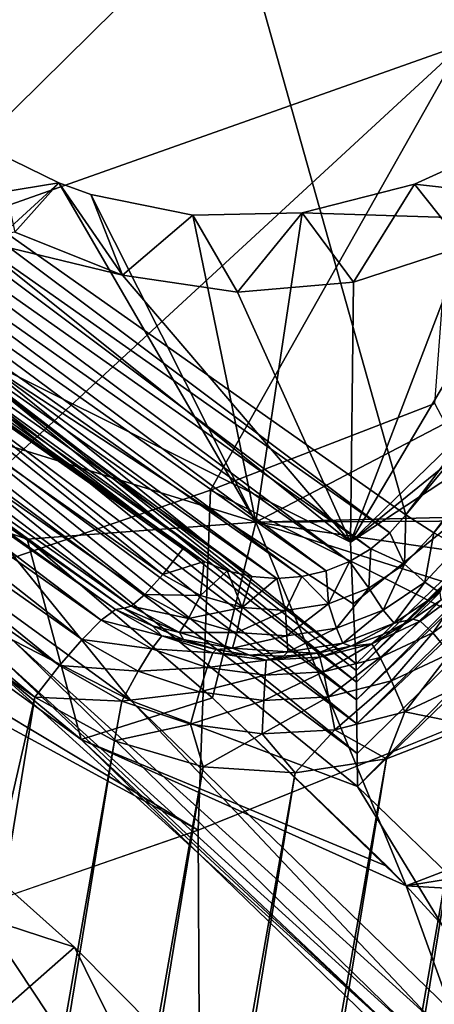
# Model space of a CAD drawing. Header units: metres. Extents: x -25 to 70, y -236 to 25.
# Tile 144 of 256: x 5.161 to 5.967, y -214.119 to -212.205. Entities that reach past the tile are written whole.
import ezdxf

# ---------------------------------------------------------------- set-up
doc = ezdxf.new("R2010")
doc.units = ezdxf.units.M
doc.layers.add('solid_10481002', color=7, linetype='CONTINUOUS')

msp = doc.modelspace()

# ---------------------------------------------------------------- linework, layer by layer
at = {"layer": 'solid_10481002'}
for points in [[(4.546471, -212.20224, 227.897385), (5.364911, -211.222855, 227.641235), (4.60079, -212.243347, 227.895676)], [(5.911562, -213.167389, 228.126068), (4.60079, -212.243347, 227.895676), (5.364911, -211.222855, 227.641235)], [(6.675683, -212.146896, 227.871628), (5.911562, -213.167389, 228.126068), (5.364911, -211.222855, 227.641235)], [(4.861612, -212.664398, 332.130646), (6.020084, -212.25383, 331.960358), (6.075672, -211.46553, 334.301849)], [(4.909786, -211.872513, 334.504822), (4.861612, -212.664398, 332.130646), (6.075672, -211.46553, 334.301849)], [(5.803544, -213.220734, 229.901718), (7.362943, -211.707657, 229.52446), (6.214716, -212.527725, 229.728928)], [(7.373505, -211.945297, 228.702301), (7.362943, -211.707657, 229.52446), (5.803544, -213.220734, 229.901718)], [(6.594426, -212.701035, 228.891403), (7.373505, -211.945297, 228.702301), (5.803544, -213.220734, 229.901718)], [(5.814974, -213.47023, 229.051926), (7.373505, -211.945297, 228.702301), (6.594426, -212.701035, 228.891403)], [(5.814974, -213.47023, 229.051926), (7.381921, -211.968292, 228.650558), (7.373505, -211.945297, 228.702301)], [(5.814974, -213.47023, 229.051926), (5.815246, -213.493164, 229.025238), (7.381921, -211.968292, 228.650558)], [(5.815246, -213.493164, 229.025238), (5.815701, -213.527328, 229.002457), (7.381921, -211.968292, 228.650558)], [(5.815701, -213.527328, 229.002457), (7.404563, -212.002731, 228.610794), (7.381921, -211.968292, 228.650558)], [(5.815701, -213.527328, 229.002457), (5.816321, -213.573898, 228.986389), (7.404563, -212.002731, 228.610794)], [(5.816321, -213.573898, 228.986389), (7.438132, -212.043579, 228.588852), (7.404563, -212.002731, 228.610794)], [(5.816321, -213.573898, 228.986389), (5.817036, -213.631851, 228.980942), (7.438132, -212.043579, 228.588852)], [(5.817036, -213.631851, 228.980942), (5.817713, -213.695602, 228.989502), (7.438132, -212.043579, 228.588852)], [(7.438132, -212.043579, 228.588852), (5.817713, -213.695602, 228.989502), (7.47772, -212.0849, 228.587906)], [(6.036951, -213.908325, 229.042542), (7.47772, -212.0849, 228.587906), (5.817713, -213.695602, 228.989502)], [(6.730002, -212.182388, 227.892441), (5.911562, -213.167389, 228.126068), (6.675683, -212.146896, 227.871628)], [(6.730002, -212.182388, 227.892441), (5.965882, -213.202866, 228.146881), (5.911562, -213.167389, 228.126068)], [(6.730002, -212.182388, 227.892441), (6.77806, -212.20816, 227.933411), (5.965882, -213.202866, 228.146881)], [(6.77806, -212.20816, 227.933411), (6.013939, -213.228638, 228.187836), (5.965882, -213.202866, 228.146881)], [(5.88037, -213.202896, 228.134918), (4.575629, -212.283096, 227.905594), (4.60079, -212.243347, 227.895676)], [(5.911562, -213.167389, 228.126068), (5.88037, -213.202896, 228.134918), (4.60079, -212.243347, 227.895676)], [(6.020084, -212.25383, 331.960358), (4.816483, -213.364838, 329.663635), (5.531894, -213.119629, 329.583862)], [(4.861612, -212.664398, 332.130646), (4.816483, -213.364838, 329.663635), (6.020084, -212.25383, 331.960358)], [(6.020084, -212.25383, 331.960358), (5.531894, -213.119629, 329.583862), (5.967451, -212.951157, 329.529053)], [(5.843425, -213.233627, 228.142578), (4.556923, -212.326691, 227.916458), (4.575629, -212.283096, 227.905594)], [(5.88037, -213.202896, 228.134918), (5.843425, -213.233627, 228.142578), (4.575629, -212.283096, 227.905594)], [(5.801748, -213.258484, 228.148773), (4.545433, -212.372833, 227.927963), (4.556923, -212.326691, 227.916458)], [(5.843425, -213.233627, 228.142578), (5.801748, -213.258484, 228.148773), (4.556923, -212.326691, 227.916458)], [(5.756608, -213.276657, 228.153305), (4.541566, -212.420105, 227.939743), (4.545433, -212.372833, 227.927963)], [(5.801748, -213.258484, 228.148773), (5.756608, -213.276657, 228.153305), (4.545433, -212.372833, 227.927963)], [(5.709195, -213.287704, 228.156067), (4.545384, -212.46727, 227.951508), (4.541566, -212.420105, 227.939743)], [(5.756608, -213.276657, 228.153305), (5.709195, -213.287704, 228.156067), (4.541566, -212.420105, 227.939743)], [(5.237224, -212.5224, 230.311279), (4.398361, -212.65947, 230.279236), (5.117194, -212.46376, 230.288483)], [(5.660583, -213.291412, 228.156982), (4.556775, -212.513275, 227.962982), (4.545384, -212.46727, 227.951508)], [(5.709195, -213.287704, 228.156067), (5.660583, -213.291412, 228.156982), (4.545384, -212.46727, 227.951508)], [(5.237224, -212.5224, 230.311279), (5.117194, -212.46376, 230.288483), (5.151658, -212.618439, 229.751541)], [(6.033578, -212.476898, 230.413361), (5.9284, -212.524857, 230.403244), (6.023759, -212.645142, 229.758209)], [(6.709899, -212.612366, 230.567337), (5.9284, -212.524857, 230.403244), (6.033578, -212.476898, 230.413361)], [(5.611864, -213.287659, 228.156052), (4.575508, -212.557068, 227.973892), (4.556775, -212.513275, 227.962982)], [(5.660583, -213.291412, 228.156982), (5.611864, -213.287659, 228.156052), (4.556775, -212.513275, 227.962982)], [(5.237224, -212.5224, 230.311279), (4.795874, -212.926361, 230.355606), (4.398361, -212.65947, 230.279236)], [(5.620089, -213.181931, 230.476288), (4.795874, -212.926361, 230.355606), (5.237224, -212.5224, 230.311279)], [(5.237224, -212.5224, 230.311279), (5.151658, -212.618439, 229.751541), (5.360819, -212.701721, 229.772308)], [(5.29904, -212.544708, 230.321884), (5.237224, -212.5224, 230.311279), (5.360819, -212.701721, 229.772308)], [(5.620089, -213.181931, 230.476288), (5.237224, -212.5224, 230.311279), (5.29904, -212.544708, 230.321884)], [(5.9284, -212.524857, 230.403244), (5.709897, -212.580902, 230.379333), (5.809587, -212.715469, 229.775742)], [(6.709899, -212.612366, 230.567337), (5.709897, -212.580902, 230.379333), (5.9284, -212.524857, 230.403244)], [(5.803544, -213.220734, 229.901718), (6.214716, -212.527725, 229.728928), (6.023759, -212.645142, 229.758209)], [(5.9284, -212.524857, 230.403244), (5.809587, -212.715469, 229.775742), (6.023759, -212.645142, 229.758209)], [(5.497445, -212.585236, 230.352036), (5.29904, -212.544708, 230.321884), (5.360819, -212.701721, 229.772308)], [(5.620089, -213.181931, 230.476288), (5.29904, -212.544708, 230.321884), (5.497445, -212.585236, 230.352036)], [(5.564309, -213.27652, 228.153275), (4.601131, -212.597519, 227.983978), (4.575508, -212.557068, 227.973892)], [(5.611864, -213.287659, 228.156052), (5.564309, -213.27652, 228.153275), (4.575508, -212.557068, 227.973892)], [(5.497445, -212.585236, 230.352036), (5.360819, -212.701721, 229.772308), (5.584359, -212.73468, 229.780533)], [(5.709897, -212.580902, 230.379333), (5.497445, -212.585236, 230.352036), (5.584359, -212.73468, 229.780533)], [(5.620089, -213.181931, 230.476288), (5.497445, -212.585236, 230.352036), (5.709897, -212.580902, 230.379333)], [(5.709897, -212.580902, 230.379333), (5.584359, -212.73468, 229.780533), (5.809587, -212.715469, 229.775742)], [(6.709899, -212.612366, 230.567337), (5.620089, -213.181931, 230.476288), (5.709897, -212.580902, 230.379333)], [(5.519385, -213.258362, 228.148743), (4.632803, -212.633362, 227.99292), (4.601131, -212.597519, 227.983978)], [(5.564309, -213.27652, 228.153275), (5.519385, -213.258362, 228.148743), (4.601131, -212.597519, 227.983978)], [(6.709899, -212.612366, 230.567337), (6.944633, -213.148834, 230.700516), (5.620089, -213.181931, 230.476288)], [(5.065526, -212.853653, 228.931473), (5.803544, -213.220734, 229.901718), (5.068253, -212.631409, 229.754776)], [(5.068253, -212.631409, 229.754776), (5.360819, -212.701721, 229.772308), (5.151658, -212.618439, 229.751541)], [(5.068253, -212.631409, 229.754776), (5.803544, -213.220734, 229.901718), (5.360819, -212.701721, 229.772308)], [(5.478411, -213.233948, 228.142654), (4.669394, -212.66362, 228.000458), (4.632803, -212.633362, 227.99292)], [(5.519385, -213.258362, 228.148743), (5.478411, -213.233948, 228.142654), (4.632803, -212.633362, 227.99292)], [(5.803544, -213.220734, 229.901718), (6.023759, -212.645142, 229.758209), (5.809587, -212.715469, 229.775742)], [(5.438946, -213.283844, 228.167068), (4.629929, -212.713516, 228.024872), (4.669394, -212.66362, 228.000458)], [(5.438946, -213.283844, 228.167068), (4.669394, -212.66362, 228.000458), (5.478411, -213.233948, 228.142654)], [(5.803544, -213.220734, 229.901718), (5.584359, -212.73468, 229.780533), (5.360819, -212.701721, 229.772308)], [(6.594426, -212.701035, 228.891403), (5.803544, -213.220734, 229.901718), (5.809304, -213.340805, 229.484833)], [(6.594426, -212.701035, 228.891403), (5.809304, -213.340805, 229.484833), (5.814866, -213.45726, 229.080627)], [(5.814974, -213.47023, 229.051926), (6.594426, -212.701035, 228.891403), (5.814866, -213.45726, 229.080627)], [(5.404031, -213.322372, 228.211212), (4.595014, -212.752045, 228.069016), (4.629929, -212.713516, 228.024872)], [(5.438946, -213.283844, 228.167068), (5.404031, -213.322372, 228.211212), (4.629929, -212.713516, 228.024872)], [(5.803544, -213.220734, 229.901718), (5.809587, -212.715469, 229.775742), (5.584359, -212.73468, 229.780533)], [(5.377766, -213.344986, 228.269958), (4.568748, -212.774658, 228.127762), (4.595014, -212.752045, 228.069016)], [(5.404031, -213.322372, 228.211212), (5.377766, -213.344986, 228.269958), (4.595014, -212.752045, 228.069016)], [(5.319649, -213.372391, 228.490677), (4.510633, -212.802063, 228.348465), (4.5383, -212.781357, 228.274124)], [(5.347317, -213.351685, 228.416321), (4.5383, -212.781357, 228.274124), (4.554213, -212.778748, 228.194061)], [(5.347317, -213.351685, 228.416321), (5.319649, -213.372391, 228.490677), (4.5383, -212.781357, 228.274124)], [(5.363229, -213.349075, 228.336258), (4.554213, -212.778748, 228.194061), (4.568748, -212.774658, 228.127762)], [(5.347317, -213.351685, 228.416321), (4.554213, -212.778748, 228.194061), (5.363229, -213.349075, 228.336258)], [(5.377766, -213.344986, 228.269958), (5.363229, -213.349075, 228.336258), (4.568748, -212.774658, 228.127762)], [(5.282331, -213.409683, 228.553436), (4.473315, -212.839355, 228.41124), (4.510633, -212.802063, 228.348465)], [(5.319649, -213.372391, 228.490677), (5.282331, -213.409683, 228.553436), (4.510633, -212.802063, 228.348465)], [(5.238151, -213.460754, 228.59993), (4.429134, -212.890427, 228.457733), (4.473315, -212.839355, 228.41124)], [(5.282331, -213.409683, 228.553436), (5.238151, -213.460754, 228.59993), (4.473315, -212.839355, 228.41124)], [(4.990571, -212.85701, 228.842834), (5.815246, -213.493164, 229.025238), (5.003232, -212.830124, 228.878479)], [(5.003232, -212.830124, 228.878479), (5.814866, -213.45726, 229.080627), (5.065526, -212.853653, 228.931473)], [(5.003232, -212.830124, 228.878479), (5.814974, -213.47023, 229.051926), (5.814866, -213.45726, 229.080627)], [(5.003232, -212.830124, 228.878479), (5.815246, -213.493164, 229.025238), (5.814974, -213.47023, 229.051926)], [(5.377705, -213.529221, 228.948013), (4.439226, -212.847809, 228.778122), (5.147696, -213.411087, 228.930069)], [(4.919903, -212.966278, 228.807663), (4.439226, -212.847809, 228.778122), (5.377705, -213.529221, 228.948013)], [(4.971145, -212.890884, 228.817749), (5.815701, -213.527328, 229.002457), (4.990571, -212.85701, 228.842834)], [(4.990571, -212.85701, 228.842834), (5.815701, -213.527328, 229.002457), (5.815246, -213.493164, 229.025238)], [(5.809304, -213.340805, 229.484833), (5.803544, -213.220734, 229.901718), (5.065526, -212.853653, 228.931473)], [(5.065526, -212.853653, 228.931473), (5.814866, -213.45726, 229.080627), (5.809304, -213.340805, 229.484833)], [(4.429134, -212.890427, 228.457733), (5.190456, -213.521744, 228.626663), (4.38144, -212.951416, 228.484467)], [(5.238151, -213.460754, 228.59993), (5.190456, -213.521744, 228.626663), (4.429134, -212.890427, 228.457733)], [(4.946813, -212.928513, 228.805649), (5.816321, -213.573898, 228.986389), (4.971145, -212.890884, 228.817749)], [(4.971145, -212.890884, 228.817749), (5.816321, -213.573898, 228.986389), (5.815701, -213.527328, 229.002457)], [(4.795874, -212.926361, 230.355606), (5.175462, -213.214783, 230.441238), (4.359548, -212.935455, 228.951874)], [(4.359548, -212.935455, 228.951874), (5.28059, -213.604462, 229.118668), (5.096536, -213.45282, 229.022644)], [(5.175462, -213.214783, 230.441238), (5.28059, -213.604462, 229.118668), (4.359548, -212.935455, 228.951874)], [(5.620089, -213.181931, 230.476288), (5.175462, -213.214783, 230.441238), (4.795874, -212.926361, 230.355606)], [(4.946813, -212.928513, 228.805649), (4.919903, -212.966278, 228.807663), (5.817036, -213.631851, 228.980942)], [(4.946813, -212.928513, 228.805649), (5.817036, -213.631851, 228.980942), (5.816321, -213.573898, 228.986389)], [(4.38144, -212.951416, 228.484467), (5.190456, -213.521744, 228.626663), (2.040571, -227.292068, 232.059982)], [(6.247521, -213.48175, 326.921051), (5.967451, -212.951157, 329.529053), (5.531894, -213.119629, 329.583862)], [(-4.054881, -213.464966, 228.788589), (5.668054, -214.82135, 229.12677), (-3.115662, -212.967346, 228.66452)], [(-3.115662, -212.967346, 228.66452), (5.668054, -214.82135, 229.12677), (4.91143, -214.087204, 228.943726)], [(5.817713, -213.695602, 228.989502), (4.919903, -212.966278, 228.807663), (5.377705, -213.529221, 228.948013)], [(5.817036, -213.631851, 228.980942), (4.919903, -212.966278, 228.807663), (5.817713, -213.695602, 228.989502)], [(5.508138, -213.780884, 326.995605), (5.531894, -213.119629, 329.583862), (4.816483, -213.364838, 329.663635)], [(5.508138, -213.780884, 326.995605), (6.247521, -213.48175, 326.921051), (5.531894, -213.119629, 329.583862)], [(5.620089, -213.181931, 230.476288), (6.944633, -213.148834, 230.700516), (6.927595, -213.175095, 230.700623)], [(5.908888, -213.263367, 228.161957), (5.88037, -213.202896, 228.134918), (5.911562, -213.167389, 228.126068)], [(5.965882, -213.202866, 228.146881), (5.908888, -213.263367, 228.161957), (5.911562, -213.167389, 228.126068)], [(5.620089, -213.181931, 230.476288), (5.535798, -213.523514, 230.536179), (5.175462, -213.214783, 230.441238)], [(5.620089, -213.181931, 230.476288), (5.911771, -213.888504, 230.65242), (5.535798, -213.523514, 230.536179)], [(5.620089, -213.181931, 230.476288), (6.927595, -213.175095, 230.700623), (6.836507, -213.359604, 230.709946)], [(5.620089, -213.181931, 230.476288), (6.786515, -213.552826, 230.732437), (5.911771, -213.888504, 230.65242)], [(5.620089, -213.181931, 230.476288), (6.836507, -213.359604, 230.709946), (6.786515, -213.552826, 230.732437)], [(5.908888, -213.263367, 228.161957), (5.843425, -213.233627, 228.142578), (5.88037, -213.202896, 228.134918)], [(5.947971, -213.29866, 228.205307), (5.908888, -213.263367, 228.161957), (5.965882, -213.202866, 228.146881)], [(6.013939, -213.228638, 228.187836), (5.947971, -213.29866, 228.205307), (5.965882, -213.202866, 228.146881)], [(5.175462, -213.214783, 230.441238), (5.535798, -213.523514, 230.536179), (5.28059, -213.604462, 229.118668)], [(5.438946, -213.283844, 228.167068), (5.478411, -213.233948, 228.142654), (5.519385, -213.258362, 228.148743)], [(5.839449, -213.310043, 228.173599), (5.801748, -213.258484, 228.148773), (5.843425, -213.233627, 228.142578)], [(5.908888, -213.263367, 228.161957), (5.839449, -213.310043, 228.173599), (5.843425, -213.233627, 228.142578)], [(5.977371, -213.318848, 228.263443), (5.947971, -213.29866, 228.205307), (6.013939, -213.228638, 228.187836)], [(5.512418, -213.324295, 228.177155), (5.438946, -213.283844, 228.167068), (5.519385, -213.258362, 228.148743)], [(5.512418, -213.324295, 228.177155), (5.519385, -213.258362, 228.148743), (5.564309, -213.27652, 228.153275)], [(5.761045, -213.340561, 228.181198), (5.756608, -213.276657, 228.153305), (5.801748, -213.258484, 228.148773)], [(5.839449, -213.310043, 228.173599), (5.761045, -213.340561, 228.181198), (5.801748, -213.258484, 228.148773)], [(5.867598, -213.352692, 228.218765), (5.839449, -213.310043, 228.173599), (5.908888, -213.263367, 228.161957)], [(5.947971, -213.29866, 228.205307), (5.867598, -213.352692, 228.218765), (5.908888, -213.263367, 228.161957)], [(5.593325, -213.34787, 228.183029), (5.512418, -213.324295, 228.177155), (5.564309, -213.27652, 228.153275)], [(5.593325, -213.34787, 228.183029), (5.564309, -213.27652, 228.153275), (5.611864, -213.287659, 228.156052)], [(5.761045, -213.340561, 228.181198), (5.709195, -213.287704, 228.156067), (5.756608, -213.276657, 228.153305)], [(5.512418, -213.324295, 228.177155), (5.404031, -213.322372, 228.211212), (5.438946, -213.283844, 228.167068)], [(5.593325, -213.34787, 228.183029), (5.611864, -213.287659, 228.156052), (5.660583, -213.291412, 228.156982)], [(5.67761, -213.353394, 228.184402), (5.593325, -213.34787, 228.183029), (5.660583, -213.291412, 228.156982)], [(5.67761, -213.353394, 228.184402), (5.660583, -213.291412, 228.156982), (5.709195, -213.287704, 228.156067)], [(5.761045, -213.340561, 228.181198), (5.67761, -213.353394, 228.184402), (5.709195, -213.287704, 228.156067)], [(5.888772, -213.378418, 228.27829), (5.867598, -213.352692, 228.218765), (5.947971, -213.29866, 228.205307)], [(5.977371, -213.318848, 228.263443), (5.888772, -213.378418, 228.27829), (5.947971, -213.29866, 228.205307)], [(5.776849, -213.388016, 228.227585), (5.761045, -213.340561, 228.181198), (5.839449, -213.310043, 228.173599)], [(5.867598, -213.352692, 228.218765), (5.776849, -213.388016, 228.227585), (5.839449, -213.310043, 228.173599)], [(5.977371, -213.318848, 228.263443), (5.925101, -213.370483, 228.341599), (5.888772, -213.378418, 228.27829)], [(5.977371, -213.318848, 228.263443), (5.979159, -213.33342, 228.332352), (5.925101, -213.370483, 228.341599)], [(5.979159, -213.33342, 228.332352), (6.022576, -213.313034, 228.406677), (5.939246, -213.374252, 228.421951)], [(5.963841, -213.396942, 228.496796), (5.939246, -213.374252, 228.421951), (6.022576, -213.313034, 228.406677)], [(6.054528, -213.330338, 228.480179), (5.963841, -213.396942, 228.496796), (6.022576, -213.313034, 228.406677)], [(5.489072, -213.369186, 228.222885), (5.377766, -213.344986, 228.269958), (5.404031, -213.322372, 228.211212)], [(5.489072, -213.369186, 228.222885), (5.404031, -213.322372, 228.211212), (5.512418, -213.324295, 228.177155)], [(5.489072, -213.369186, 228.222885), (5.512418, -213.324295, 228.177155), (5.593325, -213.34787, 228.183029)], [(5.925101, -213.370483, 228.341599), (5.979159, -213.33342, 228.332352), (5.939246, -213.374252, 228.421951)], [(5.997014, -213.43692, 228.560226), (5.963841, -213.396942, 228.496796), (6.054528, -213.330338, 228.480179)], [(5.437483, -213.402954, 228.429108), (5.319649, -213.372391, 228.490677), (5.347317, -213.351685, 228.416321)], [(5.419213, -213.383347, 228.344803), (5.347317, -213.351685, 228.416321), (5.363229, -213.349075, 228.336258)], [(5.419213, -213.383347, 228.344803), (5.437483, -213.402954, 228.429108), (5.347317, -213.351685, 228.416321)], [(5.471509, -213.396591, 228.282822), (5.363229, -213.349075, 228.336258), (5.377766, -213.344986, 228.269958)], [(5.471509, -213.396591, 228.282822), (5.419213, -213.383347, 228.344803), (5.363229, -213.349075, 228.336258)], [(5.471509, -213.396591, 228.282822), (5.377766, -213.344986, 228.269958), (5.489072, -213.369186, 228.222885)], [(5.582719, -213.396469, 228.229691), (5.489072, -213.369186, 228.222885), (5.593325, -213.34787, 228.183029)], [(5.582719, -213.396469, 228.229691), (5.593325, -213.34787, 228.183029), (5.67761, -213.353394, 228.184402)], [(5.680275, -213.402863, 228.231277), (5.582719, -213.396469, 228.229691), (5.67761, -213.353394, 228.184402)], [(5.680275, -213.402863, 228.231277), (5.67761, -213.353394, 228.184402), (5.761045, -213.340561, 228.181198)], [(5.776849, -213.388016, 228.227585), (5.680275, -213.402863, 228.231277), (5.761045, -213.340561, 228.181198)], [(5.788737, -213.417343, 228.287994), (5.776849, -213.388016, 228.227585), (5.867598, -213.352692, 228.218765)], [(5.888772, -213.378418, 228.27829), (5.788737, -213.417343, 228.287994), (5.867598, -213.352692, 228.218765)], [(5.508138, -213.780884, 326.995605), (4.816483, -213.364838, 329.663635), (4.770548, -213.379288, 329.668335)], [(5.417777, -213.428192, 228.504578), (5.282331, -213.409683, 228.553436), (5.319649, -213.372391, 228.490677)], [(5.417777, -213.428192, 228.504578), (5.319649, -213.372391, 228.490677), (5.437483, -213.402954, 228.429108)], [(5.471509, -213.396591, 228.282822), (5.489072, -213.369186, 228.222885), (5.582719, -213.396469, 228.229691)], [(5.888772, -213.378418, 228.27829), (5.804414, -213.422623, 228.354599), (5.788737, -213.417343, 228.287994)], [(5.888772, -213.378418, 228.27829), (5.866518, -213.400391, 228.34906), (5.804414, -213.422623, 228.354599)], [(5.925101, -213.370483, 228.341599), (5.939246, -213.374252, 228.421951), (5.845212, -213.418503, 228.432983)], [(5.866518, -213.400391, 228.34906), (5.925101, -213.370483, 228.341599), (5.845212, -213.418503, 228.432983)], [(5.861504, -213.445114, 228.508804), (5.845212, -213.418503, 228.432983), (5.939246, -213.374252, 228.421951)], [(5.963841, -213.396942, 228.496796), (5.861504, -213.445114, 228.508804), (5.939246, -213.374252, 228.421951)], [(5.888772, -213.378418, 228.27829), (5.925101, -213.370483, 228.341599), (5.866518, -213.400391, 228.34906)], [(4.753715, -214.041962, 327.060669), (5.508138, -213.780884, 326.995605), (4.770548, -213.379288, 329.668335)], [(5.419213, -213.383347, 228.344803), (5.479329, -213.410233, 228.351517), (5.437483, -213.402954, 228.429108)], [(5.471509, -213.396591, 228.282822), (5.479329, -213.410233, 228.351517), (5.419213, -213.383347, 228.344803)], [(5.57474, -213.426666, 228.290329), (5.471509, -213.396591, 228.282822), (5.582719, -213.396469, 228.229691)], [(5.57474, -213.426666, 228.290329), (5.479329, -213.410233, 228.351517), (5.471509, -213.396591, 228.282822)], [(5.57474, -213.426666, 228.290329), (5.582719, -213.396469, 228.229691), (5.680275, -213.402863, 228.231277)], [(5.68228, -213.433701, 228.292084), (5.680275, -213.402863, 228.231277), (5.776849, -213.388016, 228.227585)], [(5.788737, -213.417343, 228.287994), (5.68228, -213.433701, 228.292084), (5.776849, -213.388016, 228.227585)], [(5.883478, -213.490356, 228.573547), (5.861504, -213.445114, 228.508804), (5.963841, -213.396942, 228.496796)], [(5.997014, -213.43692, 228.560226), (5.883478, -213.490356, 228.573547), (5.963841, -213.396942, 228.496796)], [(5.147696, -213.411087, 228.930069), (5.117164, -213.439789, 228.970093), (5.925976, -214.172729, 229.152832)], [(5.961335, -214.148407, 229.113907), (5.147696, -213.411087, 228.930069), (5.925976, -214.172729, 229.152832)], [(5.377705, -213.529221, 228.948013), (5.147696, -213.411087, 228.930069), (5.961335, -214.148407, 229.113907)], [(5.391196, -213.471588, 228.568878), (5.238151, -213.460754, 228.59993), (5.282331, -213.409683, 228.553436)], [(5.391196, -213.471588, 228.568878), (5.282331, -213.409683, 228.553436), (5.417777, -213.428192, 228.504578)], [(5.417777, -213.428192, 228.504578), (5.437483, -213.402954, 228.429108), (5.536227, -213.436188, 228.437393)], [(5.542547, -213.429276, 228.356262), (5.536227, -213.436188, 228.437393), (5.437483, -213.402954, 228.429108)], [(5.479329, -213.410233, 228.351517), (5.542547, -213.429276, 228.356262), (5.437483, -213.402954, 228.429108)], [(5.57474, -213.426666, 228.290329), (5.542547, -213.429276, 228.356262), (5.479329, -213.410233, 228.351517)], [(5.68228, -213.433701, 228.292084), (5.57474, -213.426666, 228.290329), (5.680275, -213.402863, 228.231277)], [(5.804414, -213.422623, 228.354599), (5.866518, -213.400391, 228.34906), (5.845212, -213.418503, 228.432983)], [(5.391196, -213.471588, 228.568878), (5.417777, -213.428192, 228.504578), (5.525239, -213.464355, 228.513596)], [(5.525239, -213.464355, 228.513596), (5.417777, -213.428192, 228.504578), (5.536227, -213.436188, 228.437393)], [(5.542547, -213.429276, 228.356262), (5.607787, -213.440155, 228.358978), (5.536227, -213.436188, 228.437393)], [(5.57474, -213.426666, 228.290329), (5.607787, -213.440155, 228.358978), (5.542547, -213.429276, 228.356262)], [(5.68228, -213.433701, 228.292084), (5.607787, -213.440155, 228.358978), (5.57474, -213.426666, 228.290329)], [(5.68228, -213.433701, 228.292084), (5.673932, -213.442673, 228.359604), (5.607787, -213.440155, 228.358978)], [(5.68228, -213.433701, 228.292084), (5.73985, -213.436798, 228.358139), (5.673932, -213.442673, 228.359604)], [(5.788737, -213.417343, 228.287994), (5.73985, -213.436798, 228.358139), (5.68228, -213.433701, 228.292084)], [(5.788737, -213.417343, 228.287994), (5.804414, -213.422623, 228.354599), (5.73985, -213.436798, 228.358139)], [(5.73985, -213.436798, 228.358139), (5.804414, -213.422623, 228.354599), (5.744085, -213.444107, 228.439362)], [(5.804414, -213.422623, 228.354599), (5.845212, -213.418503, 228.432983), (5.744085, -213.444107, 228.439362)], [(5.751449, -213.472977, 228.515747), (5.744085, -213.444107, 228.439362), (5.845212, -213.418503, 228.432983)], [(5.861504, -213.445114, 228.508804), (5.751449, -213.472977, 228.515747), (5.845212, -213.418503, 228.432983)], [(5.117164, -213.439789, 228.970093), (5.096536, -213.45282, 229.022644), (5.902088, -214.182816, 229.204651)], [(5.28059, -213.604462, 229.118668), (5.902088, -214.182816, 229.204651), (5.096536, -213.45282, 229.022644)], [(5.925976, -214.172729, 229.152832), (5.117164, -213.439789, 228.970093), (5.902088, -214.182816, 229.204651)], [(5.525239, -213.464355, 228.513596), (5.536227, -213.436188, 228.437393), (5.639754, -213.450073, 228.440857)], [(5.637906, -213.479477, 228.517365), (5.525239, -213.464355, 228.513596), (5.639754, -213.450073, 228.440857)], [(5.607787, -213.440155, 228.358978), (5.639754, -213.450073, 228.440857), (5.536227, -213.436188, 228.437393)], [(5.607787, -213.440155, 228.358978), (5.673932, -213.442673, 228.359604), (5.639754, -213.450073, 228.440857)], [(5.637906, -213.479477, 228.517365), (5.639754, -213.450073, 228.440857), (5.744085, -213.444107, 228.439362)], [(5.751449, -213.472977, 228.515747), (5.637906, -213.479477, 228.517365), (5.744085, -213.444107, 228.439362)], [(5.73985, -213.436798, 228.358139), (5.744085, -213.444107, 228.439362), (5.639754, -213.450073, 228.440857)], [(5.673932, -213.442673, 228.359604), (5.73985, -213.436798, 228.358139), (5.639754, -213.450073, 228.440857)], [(5.761381, -213.521271, 228.581253), (5.751449, -213.472977, 228.515747), (5.861504, -213.445114, 228.508804)], [(5.883478, -213.490356, 228.573547), (5.761381, -213.521271, 228.581253), (5.861504, -213.445114, 228.508804)], [(5.909493, -213.550858, 228.622391), (5.883478, -213.490356, 228.573547), (5.997014, -213.43692, 228.560226)], [(6.036287, -213.49118, 228.607513), (5.909493, -213.550858, 228.622391), (5.997014, -213.43692, 228.560226)], [(-4.911526, -214.087204, 228.943726), (6.309335, -215.652542, 229.334015), (-4.054881, -213.464966, 228.788589)], [(-4.054881, -213.464966, 228.788589), (6.309335, -215.652542, 229.334015), (5.668054, -214.82135, 229.12677)], [(5.359728, -213.529892, 228.617172), (5.190456, -213.521744, 228.626663), (5.238151, -213.460754, 228.59993)], [(5.359728, -213.529892, 228.617172), (5.238151, -213.460754, 228.59993), (5.391196, -213.471588, 228.568878)], [(5.359728, -213.529892, 228.617172), (5.391196, -213.471588, 228.568878), (5.510417, -213.511703, 228.578873)], [(5.510417, -213.511703, 228.578873), (5.391196, -213.471588, 228.568878), (5.525239, -213.464355, 228.513596)], [(5.510417, -213.511703, 228.578873), (5.525239, -213.464355, 228.513596), (5.637906, -213.479477, 228.517365)], [(5.635414, -213.528473, 228.583054), (5.637906, -213.479477, 228.517365), (5.751449, -213.472977, 228.515747)], [(5.761381, -213.521271, 228.581253), (5.635414, -213.528473, 228.583054), (5.751449, -213.472977, 228.515747)], [(6.187653, -213.477798, 228.615707), (3.926019, -227.333023, 232.070206), (3.817349, -227.194321, 232.035614)], [(6.040126, -213.577133, 228.640472), (6.187653, -213.477798, 228.615707), (3.817349, -227.194321, 232.035614)], [(6.187653, -213.477798, 228.615707), (6.169509, -213.929016, 228.72821), (3.926019, -227.333023, 232.070206)], [(5.588394, -234.745972, 242.783661), (6.247521, -213.48175, 326.921051), (5.508138, -213.780884, 326.995605)], [(5.635414, -213.528473, 228.583054), (5.510417, -213.511703, 228.578873), (5.637906, -213.479477, 228.517365)], [(5.588394, -234.745972, 242.783661), (6.8883, -234.181244, 242.642899), (6.247521, -213.48175, 326.921051)], [(5.773139, -213.585373, 228.630997), (5.761381, -213.521271, 228.581253), (5.883478, -213.490356, 228.573547)], [(5.909493, -213.550858, 228.622391), (5.773139, -213.585373, 228.630997), (5.883478, -213.490356, 228.573547)], [(6.036287, -213.49118, 228.607513), (6.040126, -213.577133, 228.640472), (5.909493, -213.550858, 228.622391)], [(5.492871, -213.574692, 228.628342), (5.359728, -213.529892, 228.617172), (5.510417, -213.511703, 228.578873)], [(5.492871, -213.574692, 228.628342), (5.510417, -213.511703, 228.578873), (5.635414, -213.528473, 228.583054)], [(5.190456, -213.521744, 228.626663), (2.991627, -226.992233, 231.985229), (2.040571, -227.292068, 232.059982)], [(5.190456, -213.521744, 228.626663), (5.345511, -213.607208, 228.647964), (2.991627, -226.992233, 231.985229)], [(5.359728, -213.529892, 228.617172), (5.345511, -213.607208, 228.647964), (5.190456, -213.521744, 228.626663)], [(5.535798, -213.523514, 230.536179), (5.875751, -213.851395, 230.640427), (5.28059, -213.604462, 229.118668)], [(5.492871, -213.574692, 228.628342), (5.345511, -213.607208, 228.647964), (5.359728, -213.529892, 228.617172)], [(6.206697, -214.333328, 229.148499), (5.377705, -213.529221, 228.948013), (5.961335, -214.148407, 229.113907)], [(5.817713, -213.695602, 228.989502), (5.377705, -213.529221, 228.948013), (6.206697, -214.333328, 229.148499)], [(5.632463, -213.59343, 228.633011), (5.492871, -213.574692, 228.628342), (5.635414, -213.528473, 228.583054)], [(5.535798, -213.523514, 230.536179), (5.911771, -213.888504, 230.65242), (5.875751, -213.851395, 230.640427)], [(5.632463, -213.59343, 228.633011), (5.635414, -213.528473, 228.583054), (5.761381, -213.521271, 228.581253)], [(5.773139, -213.585373, 228.630997), (5.632463, -213.59343, 228.633011), (5.761381, -213.521271, 228.581253)], [(5.909493, -213.550858, 228.622391), (5.873684, -213.641968, 228.656631), (5.773139, -213.585373, 228.630997)], [(5.909493, -213.550858, 228.622391), (6.040126, -213.577133, 228.640472), (5.873684, -213.641968, 228.656631)], [(6.777867, -213.749527, 230.766205), (5.911771, -213.888504, 230.65242), (6.786515, -213.552826, 230.732437)], [(6.040126, -213.577133, 228.640472), (3.817349, -227.194321, 232.035614), (3.679706, -227.082733, 232.007797)], [(5.873684, -213.641968, 228.656631), (6.040126, -213.577133, 228.640472), (3.679706, -227.082733, 232.007797)], [(5.492871, -213.574692, 228.628342), (5.517452, -213.657455, 228.660492), (5.345511, -213.607208, 228.647964)], [(5.632463, -213.59343, 228.633011), (5.517452, -213.657455, 228.660492), (5.492871, -213.574692, 228.628342)], [(5.773139, -213.585373, 228.630997), (5.6964, -213.66922, 228.663437), (5.632463, -213.59343, 228.633011)], [(5.773139, -213.585373, 228.630997), (5.873684, -213.641968, 228.656631), (5.6964, -213.66922, 228.663437)], [(5.345511, -213.607208, 228.647964), (3.166313, -226.957428, 231.976547), (2.991627, -226.992233, 231.985229)], [(5.345511, -213.607208, 228.647964), (5.517452, -213.657455, 228.660492), (3.166313, -226.957428, 231.976547)], [(5.28059, -213.604462, 229.118668), (6.094133, -214.393845, 229.315475), (5.902088, -214.182816, 229.204651)], [(5.911771, -213.888504, 230.65242), (6.094133, -214.393845, 229.315475), (5.28059, -213.604462, 229.118668)], [(5.875751, -213.851395, 230.640427), (5.911771, -213.888504, 230.65242), (5.28059, -213.604462, 229.118668)], [(5.632463, -213.59343, 228.633011), (5.6964, -213.66922, 228.663437), (5.517452, -213.657455, 228.660492)], [(5.873684, -213.641968, 228.656631), (3.679706, -227.082733, 232.007797), (3.519775, -227.003677, 231.988083)], [(5.6964, -213.66922, 228.663437), (5.873684, -213.641968, 228.656631), (3.519775, -227.003677, 231.988083)], [(5.517452, -213.657455, 228.660492), (3.345837, -226.961212, 231.977493), (3.166313, -226.957428, 231.976547)], [(5.517452, -213.657455, 228.660492), (5.6964, -213.66922, 228.663437), (3.345837, -226.961212, 231.977493)], [(5.6964, -213.66922, 228.663437), (3.519775, -227.003677, 231.988083), (3.345837, -226.961212, 231.977493)], [(6.036951, -213.908325, 229.042542), (5.817713, -213.695602, 228.989502), (6.206697, -214.333328, 229.148499)], [(4.543713, -213.771576, 230.545746), (4.930033, -213.706635, 230.536957), (5.267567, -214.008179, 230.62204)], [(4.91143, -214.087204, 228.943726), (5.668054, -214.82135, 229.12677), (4.930033, -213.706635, 230.536957)], [(5.668054, -214.82135, 229.12677), (5.267567, -214.008179, 230.62204), (4.930033, -213.706635, 230.536957)], [(6.811147, -213.942108, 230.80928), (5.911771, -213.888504, 230.65242), (6.777867, -213.749527, 230.766205)], [(4.543713, -213.771576, 230.545746), (5.267567, -214.008179, 230.62204), (4.795603, -214.423416, 230.708267)], [(5.588394, -234.745972, 242.783661), (5.508138, -213.780884, 326.995605), (4.753715, -214.041962, 327.060669)], [(5.911771, -213.888504, 230.65242), (6.194254, -214.197266, 230.753876), (6.094133, -214.393845, 229.315475)], [(6.811147, -213.942108, 230.80928), (6.194254, -214.197266, 230.753876), (5.911771, -213.888504, 230.65242)], [(6.169509, -213.929016, 228.72821), (6.14143, -214.101028, 228.771088), (3.926019, -227.333023, 232.070206)], [(4.795603, -214.423416, 230.708267), (5.267567, -214.008179, 230.62204), (5.584945, -214.327866, 230.716187)], [(5.668054, -214.82135, 229.12677), (5.584945, -214.327866, 230.716187), (5.267567, -214.008179, 230.62204)], [(4.24021, -235.190643, 242.894501), (5.588394, -234.745972, 242.783661), (4.753715, -214.041962, 327.060669)], [(-5.66815, -214.82135, 229.12677), (6.822191, -216.563873, 229.561234), (-4.911526, -214.087204, 228.943726)], [(-4.911526, -214.087204, 228.943726), (6.822191, -216.563873, 229.561234), (6.309335, -215.652542, 229.334015)], [(6.14143, -214.101028, 228.771088), (4.080545, -226.726425, 231.918961), (3.926019, -227.333023, 232.070206)], [(6.14143, -214.101028, 228.771088), (6.153558, -214.274658, 228.814392), (4.080545, -226.726425, 231.918961)]]:
    msp.add_3dface(points, dxfattribs=at)

doc.saveas('drawing.dxf')
